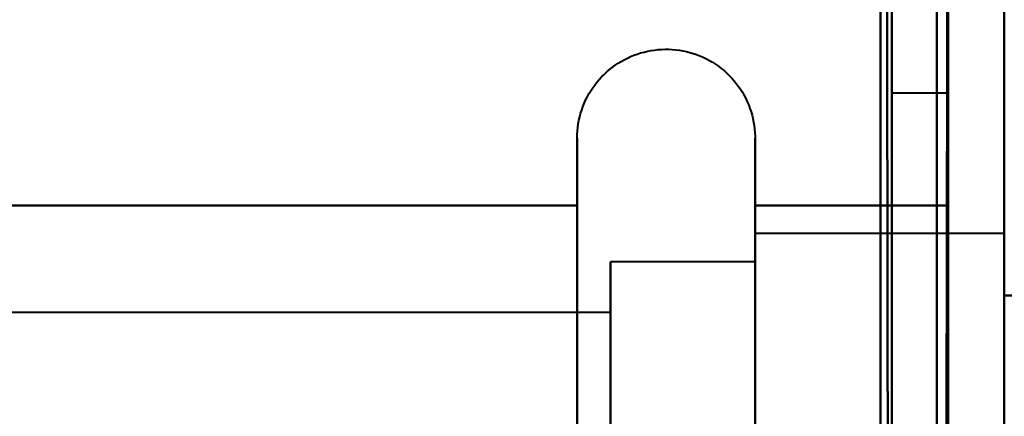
# Model space of a CAD drawing. Header units: millimetres. Extents: x -747 to 747, y -1110 to 610.
# Tile 65 of 93: x 576.25 to 585, y -345.04 to -341.51. Entities that reach past the tile are written whole.
import ezdxf

# ---------------------------------------------------------------- set-up
doc = ezdxf.new("R2010")
doc.units = ezdxf.units.MM
doc.layers.add('G-IMPT', color=8, linetype='Continuous', lineweight=40)

# ---------------------------------------------------------------- blocks, each defined once
blk = doc.blocks.new('NEXA 1000 CALQUES_dwg-755156-Niveau de réf_')
at = {"layer": 'G-IMPT'}
for p, q in [((584.5, -341.1652), (584, -341.1652)), ((584.5, -341.1652), (584, -341.1652)), ((584.5, -341.1652), (584, -341.1652)), ((584.5, -341.1652), (584, -341.1652)), ((584, -341.1652), (584, -350.1652)), ((584, -341.1652), (584, -350.1652)), ((584, -341.1652), (584, -350.1652)), ((584, -341.1652), (584, -350.1652)), ((584, -341.1652), (584, -350.1652)), ((584, -341.1652), (584, -350.1652)), ((584, -341.1652), (584, -350.1652)), ((584, -341.1652), (584, -350.1652)), ((584, -350.1652), (584, -341.1652)), ((584, -350.1652), (584, -341.1652)), ((584, -350.1652), (584, -341.1652)), ((584, -350.1652), (584, -341.1652)), ((584, -350.1652), (584, -341.1652)), ((584, -350.1652), (584, -341.1652)), ((584, -350.1652), (584, -341.1652)), ((584, -350.1652), (584, -341.1652)), ((584.5, -341.1652), (584.5, -345.6652)), ((584.5, -341.1652), (584.5, -345.6652)), ((584.5, -341.1652), (584.5, -345.6652)), ((584.5, -341.1652), (584.5, -345.6652)), ((584.5, -350.1652), (584.5, -341.1652)), ((584.5, -345.6652), (584.5, -341.1652)), ((584.5, -350.1652), (584.5, -341.1652)), ((584.5, -345.6652), (584.5, -341.1652)), ((584.5, -345.6652), (584.5, -341.1652)), ((584.5, -350.1652), (584.5, -341.1652)), ((584.5, -345.6652), (584.5, -341.1652)), ((584.5, -350.1652), (584.5, -341.1652)), ((581.2043, -343.6152), (581.2043, -341.5652)), ((581.2043, -343.6152), (581.2043, -341.5652)), ((581.2043, -343.6152), (581.2043, -341.5652)), ((581.2043, -343.6152), (581.2043, -341.5652)), ((582.7851, -341.5652), (582.7851, -343.6152)), ((582.7851, -341.5652), (582.7851, -343.6152)), ((582.7851, -341.5652), (582.7851, -343.6152)), ((582.7851, -341.5652), (582.7851, -343.6152)), ((581.2043, -349.7652), (581.2043, -342.1144)), ((581.2043, -349.7652), (581.2043, -342.1144)), ((581.2043, -349.7652), (581.2043, -342.1144)), ((581.2043, -349.7652), (581.2043, -342.1144)), ((582.7851, -342.1144), (582.7851, -349.7652)), ((582.7851, -342.1144), (582.7851, -349.7652)), ((582.7851, -342.1144), (582.7851, -349.7652)), ((582.7851, -342.1144), (582.7851, -349.7652)), ((585, -342.4152), (582.7851, -342.4152)), ((585, -342.4152), (582.7851, -342.4152)), ((585, -342.4152), (582.7851, -342.4152)), ((585, -342.4152), (582.7851, -342.4152)), ((582.7851, -342.4152), (582.7851, -344.0402)), ((582.7851, -347.2902), (582.7851, -342.4152)), ((582.7851, -342.4152), (582.7851, -344.0402)), ((582.7851, -347.2902), (582.7851, -342.4152)), ((582.7851, -342.4152), (582.7851, -344.0402)), ((582.7851, -347.2902), (582.7851, -342.4152)), ((582.7851, -342.4152), (582.7851, -344.0402)), ((582.7851, -347.2902), (582.7851, -342.4152)), ((585, -342.8506), (585, -342.4152)), ((585, -348.4797), (585, -342.4152)), ((585, -342.8506), (585, -342.4152)), ((585, -348.4797), (585, -342.4152)), ((585, -342.4152), (585, -348.9152)), ((585, -342.4152), (585, -348.9152)), ((585, -342.4152), (585, -348.9152)), ((585, -342.4152), (585, -348.9152)), ((582.7851, -342.6652), (581.5, -342.6652)), ((582.7851, -342.6652), (581.5, -342.6652)), ((582.7851, -342.6652), (581.5, -342.6652)), ((582.7851, -342.6652), (581.5, -342.6652)), ((581.5, -342.6652), (581.5, -347.1652)), ((581.5, -348.2632), (581.5, -342.6652)), ((581.5, -342.6652), (581.5, -347.1652)), ((581.5, -348.2632), (581.5, -342.6652)), ((581.5, -342.6652), (581.5, -347.1652)), ((581.5, -348.2632), (581.5, -342.6652)), ((581.5, -342.6652), (581.5, -347.1652)), ((581.5, -348.2632), (581.5, -342.6652)), ((582.7851, -342.6652), (582.7851, -347.1652)), ((582.7851, -347.1652), (582.7851, -342.6652)), ((582.7851, -342.6652), (582.7851, -347.1652)), ((582.7851, -347.1652), (582.7851, -342.6652)), ((582.7851, -342.6652), (582.7851, -347.1652)), ((582.7851, -347.1652), (582.7851, -342.6652)), ((582.7851, -342.6652), (582.7851, -347.1652)), ((582.7851, -347.1652), (582.7851, -342.6652)), ((582.7851, -342.8506), (582.7851, -348.9152)), ((582.7851, -342.8506), (582.7851, -348.9152)), ((582.7851, -342.8506), (582.7851, -348.9152)), ((582.7851, -342.8506), (582.7851, -348.9152)), ((585, -348.9152), (585, -342.8506)), ((585, -348.9152), (585, -342.8506)), ((585, -342.9152), (585, -348.4152)), ((585, -342.9152), (585, -348.4152)), ((585, -342.9152), (585, -348.4152)), ((585, -342.9152), (585, -348.4152)), ((585, -348.4152), (585, -342.9152)), ((585, -348.4152), (585, -342.9152)), ((585, -348.4152), (585, -342.9152)), ((585, -348.4152), (585, -342.9152)), ((581.5, -348.6652), (581.5, -343.0671)), ((581.5, -348.6652), (581.5, -343.0671)), ((581.5, -348.6652), (581.5, -343.0671)), ((581.5, -348.6652), (581.5, -343.0671)), ((581.5, -343.117), (569.6111, -343.117)), ((581.5, -343.117), (569.6111, -343.117)), ((581.5, -343.117), (569.6111, -343.117)), ((581.5, -343.117), (569.6111, -343.117)), ((581.5, -343.117), (581.5, -347.872)), ((581.5, -347.872), (581.5, -343.117)), ((581.5, -343.117), (581.5, -347.872)), ((581.5, -347.872), (581.5, -343.117)), ((581.5, -343.117), (581.5, -347.872)), ((581.5, -347.872), (581.5, -343.117)), ((581.5, -343.117), (581.5, -347.872)), ((581.5, -347.872), (581.5, -343.117)), ((581.5, -343.4583), (581.5, -348.2134)), ((581.5, -348.2134), (581.5, -343.4583)), ((581.5, -343.4583), (581.5, -348.2134)), ((581.5, -348.2134), (581.5, -343.4583)), ((581.5, -343.4583), (581.5, -348.2134)), ((581.5, -348.2134), (581.5, -343.4583)), ((581.5, -343.4583), (581.5, -348.2134)), ((581.5, -348.2134), (581.5, -343.4583)), ((581.2043, -349.2159), (581.2043, -343.6152)), ((581.2043, -349.2159), (581.2043, -343.6152)), ((581.2043, -349.2159), (581.2043, -343.6152)), ((581.2043, -349.2159), (581.2043, -343.6152)), ((582.7851, -343.6152), (582.7851, -349.2159)), ((582.7851, -343.6152), (582.7851, -349.2159)), ((582.7851, -343.6152), (582.7851, -349.2159)), ((582.7851, -343.6152), (582.7851, -349.2159)), ((582.7851, -344.0402), (582.7851, -348.4797))]:
    blk.add_line(p, q, dxfattribs=at)
at = {"layer": 'G-IMPT', "flags": 128}
for points in [[(583.9, -334.55), (583.9, -342.7875), (583.9, -351.025), (583.9, -359.2625), (583.9, -367.5)], [(583.9, -367.5), (583.9, -359.2625), (583.9, -351.025), (583.9, -342.7875), (583.9, -334.55)], [(583.95, -334.55), (583.9625, -342.7875), (583.975, -351.025), (583.9875, -359.2625), (584, -367.5)], [(584, -367.5), (583.9875, -359.2625), (583.975, -351.025), (583.9625, -342.7875), (583.95, -334.55)], [(584, -334.6), (584, -342.825), (584, -351.05), (584, -359.275), (584, -367.5)], [(584, -367.5), (584, -359.275), (584, -351.05), (584, -342.825), (584, -334.6)], [(583.9, -367.5), (583.9, -359.275), (583.9, -351.05), (583.9, -342.825), (583.9, -334.6)], [(583.9, -334.6), (583.9, -342.825), (583.9, -351.05), (583.9, -359.275), (583.9, -367.5)], [(583.9, -336), (583.9, -343.875), (583.9, -351.75), (583.9, -359.625), (583.9, -367.5)], [(583.9, -367.5), (583.9, -359.625), (583.9, -351.75), (583.9, -343.875), (583.9, -336)], [(583.9, -336), (583.9, -343.875), (583.9, -351.75), (583.9, -359.625), (583.9, -367.5)], [(584.4, -368.4), (584.4, -360.3), (584.4, -352.2), (584.4, -344.1), (584.4, -336)], [(584.4, -368.45), (584.4, -360.3375), (584.4, -352.225), (584.4, -344.1125), (584.4, -336)], [(584.4, -336), (584.4, -344.1), (584.4, -352.2), (584.4, -360.3), (584.4, -368.4)], [(584.4, -336), (584.4, -344.1), (584.4, -352.2), (584.4, -360.3), (584.4, -368.4)], [(584.4, -368.4), (584.4, -360.3), (584.4, -352.2), (584.4, -344.1), (584.4, -336)], [(584.4, -336), (584.4, -344.1125), (584.4, -352.225), (584.4, -360.3375), (584.4, -368.45)], [(584.4, -368.4), (584.4, -360.3), (584.4, -352.2), (584.4, -344.1), (584.4, -336)], [(584.4, -336), (584.4, -344.1), (584.4, -352.2), (584.4, -360.3), (584.4, -368.4)], [(584.5, -336), (584.4875, -344.1125), (584.475, -352.225), (584.4625, -360.3375), (584.45, -368.45)], [(584.45, -368.45), (584.4625, -360.3375), (584.475, -352.225), (584.4875, -344.1125), (584.5, -336)], [(584.5, -367.5), (584.5, -359.625), (584.5, -351.75), (584.5, -343.875), (584.5, -336)], [(584.5, -336), (584.5, -344.1), (584.5, -352.2), (584.5, -360.3), (584.5, -368.4)], [(584.5, -368.4), (584.5, -360.3), (584.5, -352.2), (584.5, -344.1), (584.5, -336)], [(584.5, -336), (584.5, -343.875), (584.5, -351.75), (584.5, -359.625), (584.5, -367.5)], [(585, -336), (585, -344.1), (585, -352.2), (585, -360.3), (585, -368.4)], [(585, -358.105), (585, -352.5787), (585, -347.0525), (585, -341.5262), (585, -336)], [(583.9, -367.5), (583.9, -359.625), (583.9, -351.75), (583.9, -343.875), (583.9, -336)], [(584.5, -367.5), (584.5, -359.625), (584.5, -351.75), (584.5, -343.875), (584.5, -336)], [(584.5, -336), (584.5, -343.875), (584.5, -351.75), (584.5, -359.625), (584.5, -367.5)], [(581.2043, -341.5652), (581.2049, -341.5335), (581.2068, -341.502), (581.21, -341.4705), (581.2144, -341.4392), (581.22, -341.4081), (581.2269, -341.3773), (581.2351, -341.3467), (581.2444, -341.3165), (581.255, -341.2867), (581.2667, -341.2573), (581.2796, -341.2285), (581.2936, -341.2001), (581.3088, -341.1724), (581.325, -341.1453), (581.3423, -341.1188), (581.3607, -341.0931), (581.3801, -341.0681), (581.4005, -341.044), (581.4218, -341.0206), (581.444, -340.9981), (581.4671, -340.9766), (581.4911, -340.9559), (581.5159, -340.9363), (581.5414, -340.9176), (581.5676, -340.9), (581.5946, -340.8835), (581.6222, -340.868), (581.6503, -340.8537), (581.6791, -340.8405), (581.7083, -340.8284), (581.738, -340.8176), (581.7681, -340.8079), (581.7985, -340.7995), (581.8293, -340.7922), (581.8604, -340.7862), (581.8916, -340.7815), (581.923, -340.778), (581.9546, -340.7757), (581.9862, -340.7748), (582.0178, -340.7751), (582.0494, -340.7766), (582.0809, -340.7794), (582.1122, -340.7835), (582.1434, -340.7888), (582.1743, -340.7954), (582.2049, -340.8032), (582.2352, -340.8122), (582.2652, -340.8224), (582.2946, -340.8338), (582.3236, -340.8464), (582.3521, -340.8601), (582.38, -340.875), (582.4073, -340.891), (582.4339, -340.908), (582.4599, -340.9261), (582.4851, -340.9452), (582.5095, -340.9653), (582.533, -340.9864), (582.5557, -341.0084), (582.5776, -341.0312), (582.5984, -341.055), (582.6184, -341.0795), (582.6373, -341.1049), (582.6552, -341.1309), (582.672, -341.1577), (582.6878, -341.1851), (582.7024, -341.2131), (582.7159, -341.2417), (582.7283, -341.2708), (582.7395, -341.3004), (582.7495, -341.3304), (582.7582, -341.3607), (582.7658, -341.3914), (582.7721, -341.4224), (582.7772, -341.4536), (582.7811, -341.485), (582.7836, -341.5165), (582.7849, -341.5481), (582.7851, -341.5652)], [(581.2043, -341.5652), (581.2049, -341.5335), (581.2068, -341.502), (581.21, -341.4705), (581.2144, -341.4392), (581.22, -341.4081), (581.2269, -341.3773), (581.2351, -341.3467), (581.2444, -341.3165), (581.255, -341.2867), (581.2667, -341.2573), (581.2796, -341.2285), (581.2936, -341.2001), (581.3088, -341.1724), (581.325, -341.1453), (581.3423, -341.1188), (581.3607, -341.0931), (581.3801, -341.0681), (581.4005, -341.044), (581.4218, -341.0206), (581.444, -340.9981), (581.4671, -340.9766), (581.4911, -340.9559), (581.5159, -340.9363), (581.5414, -340.9176), (581.5676, -340.9), (581.5946, -340.8835), (581.6222, -340.868), (581.6503, -340.8537), (581.6791, -340.8405), (581.7083, -340.8284), (581.738, -340.8176), (581.7681, -340.8079), (581.7985, -340.7995), (581.8293, -340.7922), (581.8604, -340.7862), (581.8916, -340.7815), (581.923, -340.778), (581.9546, -340.7757), (581.9862, -340.7748), (582.0178, -340.7751), (582.0494, -340.7766), (582.0809, -340.7794), (582.1122, -340.7835), (582.1434, -340.7888), (582.1743, -340.7954), (582.2049, -340.8032), (582.2352, -340.8122), (582.2652, -340.8224), (582.2946, -340.8338), (582.3236, -340.8464), (582.3521, -340.8601), (582.38, -340.875), (582.4073, -340.891), (582.4339, -340.908), (582.4599, -340.9261), (582.4851, -340.9452), (582.5095, -340.9653), (582.533, -340.9864), (582.5557, -341.0084), (582.5776, -341.0312), (582.5984, -341.055), (582.6184, -341.0795), (582.6373, -341.1049), (582.6552, -341.1309), (582.672, -341.1577), (582.6878, -341.1851), (582.7024, -341.2131), (582.7159, -341.2417), (582.7283, -341.2708), (582.7395, -341.3004), (582.7495, -341.3304), (582.7582, -341.3607), (582.7658, -341.3914), (582.7721, -341.4224), (582.7772, -341.4536), (582.7811, -341.485), (582.7836, -341.5165), (582.7849, -341.5481), (582.7851, -341.5652)], [(581.2043, -341.5652), (581.2049, -341.5335), (581.2068, -341.502), (581.21, -341.4705), (581.2144, -341.4392), (581.22, -341.4081), (581.2269, -341.3773), (581.2351, -341.3467), (581.2444, -341.3165), (581.255, -341.2867), (581.2667, -341.2573), (581.2796, -341.2285), (581.2936, -341.2001), (581.3088, -341.1724), (581.325, -341.1453), (581.3423, -341.1188), (581.3607, -341.0931), (581.3801, -341.0681), (581.4005, -341.044), (581.4218, -341.0206), (581.444, -340.9981), (581.4671, -340.9766), (581.4911, -340.9559), (581.5159, -340.9363), (581.5414, -340.9176), (581.5676, -340.9), (581.5946, -340.8835), (581.6222, -340.868), (581.6503, -340.8537), (581.6791, -340.8405), (581.7083, -340.8284), (581.738, -340.8176), (581.7681, -340.8079), (581.7985, -340.7995), (581.8293, -340.7922), (581.8604, -340.7862), (581.8916, -340.7815), (581.923, -340.778), (581.9546, -340.7757), (581.9862, -340.7748), (582.0178, -340.7751), (582.0494, -340.7766), (582.0809, -340.7794), (582.1122, -340.7835), (582.1434, -340.7888), (582.1743, -340.7954), (582.2049, -340.8032), (582.2352, -340.8122), (582.2652, -340.8224), (582.2946, -340.8338), (582.3236, -340.8464), (582.3521, -340.8601), (582.38, -340.875), (582.4073, -340.891), (582.4339, -340.908), (582.4599, -340.9261), (582.4851, -340.9452), (582.5095, -340.9653), (582.533, -340.9864), (582.5557, -341.0084), (582.5776, -341.0312), (582.5984, -341.055), (582.6184, -341.0795), (582.6373, -341.1049), (582.6552, -341.1309), (582.672, -341.1577), (582.6878, -341.1851), (582.7024, -341.2131), (582.7159, -341.2417), (582.7283, -341.2708), (582.7395, -341.3004), (582.7495, -341.3304), (582.7582, -341.3607), (582.7658, -341.3914), (582.7721, -341.4224), (582.7772, -341.4536), (582.7811, -341.485), (582.7836, -341.5165), (582.7849, -341.5481), (582.7851, -341.5652)], [(581.2043, -341.5652), (581.2049, -341.5335), (581.2068, -341.502), (581.21, -341.4705), (581.2144, -341.4392), (581.22, -341.4081), (581.2269, -341.3773), (581.2351, -341.3467), (581.2444, -341.3165), (581.255, -341.2867), (581.2667, -341.2573), (581.2796, -341.2285), (581.2936, -341.2001), (581.3088, -341.1724), (581.325, -341.1453), (581.3423, -341.1188), (581.3607, -341.0931), (581.3801, -341.0681), (581.4005, -341.044), (581.4218, -341.0206), (581.444, -340.9981), (581.4671, -340.9766), (581.4911, -340.9559), (581.5159, -340.9363), (581.5414, -340.9176), (581.5676, -340.9), (581.5946, -340.8835), (581.6222, -340.868), (581.6503, -340.8537), (581.6791, -340.8405), (581.7083, -340.8284), (581.738, -340.8176), (581.7681, -340.8079), (581.7985, -340.7995), (581.8293, -340.7922), (581.8604, -340.7862), (581.8916, -340.7815), (581.923, -340.778), (581.9546, -340.7757), (581.9862, -340.7748), (582.0178, -340.7751), (582.0494, -340.7766), (582.0809, -340.7794), (582.1122, -340.7835), (582.1434, -340.7888), (582.1743, -340.7954), (582.2049, -340.8032), (582.2352, -340.8122), (582.2652, -340.8224), (582.2946, -340.8338), (582.3236, -340.8464), (582.3521, -340.8601), (582.38, -340.875), (582.4073, -340.891), (582.4339, -340.908), (582.4599, -340.9261), (582.4851, -340.9452), (582.5095, -340.9653), (582.533, -340.9864), (582.5557, -341.0084), (582.5776, -341.0312), (582.5984, -341.055), (582.6184, -341.0795), (582.6373, -341.1049), (582.6552, -341.1309), (582.672, -341.1577), (582.6878, -341.1851), (582.7024, -341.2131), (582.7159, -341.2417), (582.7283, -341.2708), (582.7395, -341.3004), (582.7495, -341.3304), (582.7582, -341.3607), (582.7658, -341.3914), (582.7721, -341.4224), (582.7772, -341.4536), (582.7811, -341.485), (582.7836, -341.5165), (582.7849, -341.5481), (582.7851, -341.5652)], [(581.2043, -341.5652), (581.2043, -341.5684), (581.2043, -341.5783), (581.2043, -341.5946), (581.2043, -341.6175), (581.2043, -341.6469), (581.2043, -341.6827), (581.2043, -341.7248), (581.2043, -341.7733), (581.2043, -341.828), (581.2043, -341.8888), (581.2043, -341.9557), (581.2043, -342.0285), (581.2043, -342.1071), (581.2043, -342.1914), (581.2043, -342.2813), (581.2043, -342.3766), (581.2043, -342.4771), (581.2043, -342.5827), (581.2043, -342.6933), (581.2043, -342.8087), (581.2043, -342.9286), (581.2043, -343.0528), (581.2043, -343.1813), (581.2043, -343.3137), (581.2043, -343.4499), (581.2043, -343.5896), (581.2043, -343.7327), (581.2043, -343.8789), (581.2043, -344.0279), (581.2043, -344.1795)], [(581.2043, -342.1144), (581.2043, -342.0353), (581.2043, -341.962), (581.2043, -341.8946), (581.2043, -341.8332), (581.2043, -341.778), (581.2043, -341.7289), (581.2043, -341.6862), (581.2043, -341.6498), (581.2043, -341.6199), (581.2043, -341.5964), (581.2043, -341.5795), (581.2043, -341.569), (581.2043, -341.5652)], [(581.2043, -341.5652), (581.2043, -341.5684), (581.2043, -341.5783), (581.2043, -341.5946), (581.2043, -341.6175), (581.2043, -341.6469), (581.2043, -341.6827), (581.2043, -341.7248), (581.2043, -341.7733), (581.2043, -341.828), (581.2043, -341.8888), (581.2043, -341.9557), (581.2043, -342.0285), (581.2043, -342.1071), (581.2043, -342.1914), (581.2043, -342.2813), (581.2043, -342.3766), (581.2043, -342.4771), (581.2043, -342.5827), (581.2043, -342.6933), (581.2043, -342.8087), (581.2043, -342.9286), (581.2043, -343.0528), (581.2043, -343.1813), (581.2043, -343.3137), (581.2043, -343.4499), (581.2043, -343.5896), (581.2043, -343.7327), (581.2043, -343.8789), (581.2043, -344.0279), (581.2043, -344.1795)], [(581.2043, -342.1144), (581.2043, -342.0353), (581.2043, -341.962), (581.2043, -341.8946), (581.2043, -341.8332), (581.2043, -341.778), (581.2043, -341.7289), (581.2043, -341.6862), (581.2043, -341.6498), (581.2043, -341.6199), (581.2043, -341.5964), (581.2043, -341.5795), (581.2043, -341.569), (581.2043, -341.5652)], [(581.2043, -341.5652), (581.2043, -341.5684), (581.2043, -341.5783), (581.2043, -341.5946), (581.2043, -341.6175), (581.2043, -341.6469), (581.2043, -341.6827), (581.2043, -341.7248), (581.2043, -341.7733), (581.2043, -341.828), (581.2043, -341.8888), (581.2043, -341.9557), (581.2043, -342.0285), (581.2043, -342.1071), (581.2043, -342.1914), (581.2043, -342.2813), (581.2043, -342.3766), (581.2043, -342.4771), (581.2043, -342.5827), (581.2043, -342.6933), (581.2043, -342.8087), (581.2043, -342.9286), (581.2043, -343.0528), (581.2043, -343.1813), (581.2043, -343.3137), (581.2043, -343.4499), (581.2043, -343.5896), (581.2043, -343.7327), (581.2043, -343.8789), (581.2043, -344.0279), (581.2043, -344.1795)], [(581.2043, -342.1144), (581.2043, -342.0353), (581.2043, -341.962), (581.2043, -341.8946), (581.2043, -341.8332), (581.2043, -341.778), (581.2043, -341.7289), (581.2043, -341.6862), (581.2043, -341.6498), (581.2043, -341.6199), (581.2043, -341.5964), (581.2043, -341.5795), (581.2043, -341.569), (581.2043, -341.5652)], [(581.2043, -341.5652), (581.2043, -341.5684), (581.2043, -341.5783), (581.2043, -341.5946), (581.2043, -341.6175), (581.2043, -341.6469), (581.2043, -341.6827), (581.2043, -341.7248), (581.2043, -341.7733), (581.2043, -341.828), (581.2043, -341.8888), (581.2043, -341.9557), (581.2043, -342.0285), (581.2043, -342.1071), (581.2043, -342.1914), (581.2043, -342.2813), (581.2043, -342.3766), (581.2043, -342.4771), (581.2043, -342.5827), (581.2043, -342.6933), (581.2043, -342.8087), (581.2043, -342.9286), (581.2043, -343.0528), (581.2043, -343.1813), (581.2043, -343.3137), (581.2043, -343.4499), (581.2043, -343.5896), (581.2043, -343.7327), (581.2043, -343.8789), (581.2043, -344.0279), (581.2043, -344.1795)], [(581.2043, -342.1144), (581.2043, -342.0353), (581.2043, -341.962), (581.2043, -341.8946), (581.2043, -341.8332), (581.2043, -341.778), (581.2043, -341.7289), (581.2043, -341.6862), (581.2043, -341.6498), (581.2043, -341.6199), (581.2043, -341.5964), (581.2043, -341.5795), (581.2043, -341.569), (581.2043, -341.5652)], [(582.7851, -341.5652), (582.7851, -341.5684), (582.7851, -341.5783), (582.7851, -341.5946), (582.7851, -341.6175), (582.7851, -341.6469), (582.7851, -341.6827), (582.7851, -341.7248), (582.7851, -341.7733), (582.7851, -341.828), (582.7851, -341.8888), (582.7851, -341.9557), (582.7851, -342.0285), (582.7851, -342.1071), (582.7851, -342.1144)], [(582.7851, -344.0958), (582.7851, -343.9455), (582.7851, -343.7981), (582.7851, -343.6536), (582.7851, -343.5123), (582.7851, -343.3745), (582.7851, -343.2404), (582.7851, -343.1101), (582.7851, -342.9839), (582.7851, -342.862), (582.7851, -342.7446), (582.7851, -342.6319), (582.7851, -342.524), (582.7851, -342.4211), (582.7851, -342.3235), (582.7851, -342.2312), (582.7851, -342.1443), (582.7851, -342.0631), (582.7851, -341.9877), (582.7851, -341.9181), (582.7851, -341.8546), (582.7851, -341.7971), (582.7851, -341.7458), (582.7851, -341.7008), (582.7851, -341.6622), (582.7851, -341.6299), (582.7851, -341.6041), (582.7851, -341.5848), (582.7851, -341.572), (582.7851, -341.5658), (582.7851, -341.5652)], [(582.7851, -341.5652), (582.7851, -341.5684), (582.7851, -341.5783), (582.7851, -341.5946), (582.7851, -341.6175), (582.7851, -341.6469), (582.7851, -341.6827), (582.7851, -341.7248), (582.7851, -341.7733), (582.7851, -341.828), (582.7851, -341.8888), (582.7851, -341.9557), (582.7851, -342.0285), (582.7851, -342.1071), (582.7851, -342.1144)], [(582.7851, -344.0958), (582.7851, -343.9455), (582.7851, -343.7981), (582.7851, -343.6536), (582.7851, -343.5123), (582.7851, -343.3745), (582.7851, -343.2404), (582.7851, -343.1101), (582.7851, -342.9839), (582.7851, -342.862), (582.7851, -342.7446), (582.7851, -342.6319), (582.7851, -342.524), (582.7851, -342.4211), (582.7851, -342.3235), (582.7851, -342.2312), (582.7851, -342.1443), (582.7851, -342.0631), (582.7851, -341.9877), (582.7851, -341.9181), (582.7851, -341.8546), (582.7851, -341.7971), (582.7851, -341.7458), (582.7851, -341.7008), (582.7851, -341.6622), (582.7851, -341.6299), (582.7851, -341.6041), (582.7851, -341.5848), (582.7851, -341.572), (582.7851, -341.5658), (582.7851, -341.5652)], [(582.7851, -341.5652), (582.7851, -341.5684), (582.7851, -341.5783), (582.7851, -341.5946), (582.7851, -341.6175), (582.7851, -341.6469), (582.7851, -341.6827), (582.7851, -341.7248), (582.7851, -341.7733), (582.7851, -341.828), (582.7851, -341.8888), (582.7851, -341.9557), (582.7851, -342.0285), (582.7851, -342.1071), (582.7851, -342.1144)], [(582.7851, -344.0958), (582.7851, -343.9455), (582.7851, -343.7981), (582.7851, -343.6536), (582.7851, -343.5123), (582.7851, -343.3745), (582.7851, -343.2404), (582.7851, -343.1101), (582.7851, -342.9839), (582.7851, -342.862), (582.7851, -342.7446), (582.7851, -342.6319), (582.7851, -342.524), (582.7851, -342.4211), (582.7851, -342.3235), (582.7851, -342.2312), (582.7851, -342.1443), (582.7851, -342.0631), (582.7851, -341.9877), (582.7851, -341.9181), (582.7851, -341.8546), (582.7851, -341.7971), (582.7851, -341.7458), (582.7851, -341.7008), (582.7851, -341.6622), (582.7851, -341.6299), (582.7851, -341.6041), (582.7851, -341.5848), (582.7851, -341.572), (582.7851, -341.5658), (582.7851, -341.5652)], [(582.7851, -341.5652), (582.7851, -341.5684), (582.7851, -341.5783), (582.7851, -341.5946), (582.7851, -341.6175), (582.7851, -341.6469), (582.7851, -341.6827), (582.7851, -341.7248), (582.7851, -341.7733), (582.7851, -341.828), (582.7851, -341.8888), (582.7851, -341.9557), (582.7851, -342.0285), (582.7851, -342.1071), (582.7851, -342.1144)], [(582.7851, -344.0958), (582.7851, -343.9455), (582.7851, -343.7981), (582.7851, -343.6536), (582.7851, -343.5123), (582.7851, -343.3745), (582.7851, -343.2404), (582.7851, -343.1101), (582.7851, -342.9839), (582.7851, -342.862), (582.7851, -342.7446), (582.7851, -342.6319), (582.7851, -342.524), (582.7851, -342.4211), (582.7851, -342.3235), (582.7851, -342.2312), (582.7851, -342.1443), (582.7851, -342.0631), (582.7851, -341.9877), (582.7851, -341.9181), (582.7851, -341.8546), (582.7851, -341.7971), (582.7851, -341.7458), (582.7851, -341.7008), (582.7851, -341.6622), (582.7851, -341.6299), (582.7851, -341.6041), (582.7851, -341.5848), (582.7851, -341.572), (582.7851, -341.5658), (582.7851, -341.5652)], [(581.2043, -344.1094), (581.2043, -343.9589), (581.2043, -343.8112), (581.2043, -343.6665), (581.2043, -343.5249), (581.2043, -343.3868), (581.2043, -343.2523), (581.2043, -343.1217), (581.2043, -342.9951), (581.2043, -342.8728), (581.2043, -342.755), (581.2043, -342.6418), (581.2043, -342.5335), (581.2043, -342.4302), (581.2043, -342.332), (581.2043, -342.2392), (581.2043, -342.1519), (581.2043, -342.1144)], [(581.2043, -344.1094), (581.2043, -343.9589), (581.2043, -343.8112), (581.2043, -343.6665), (581.2043, -343.5249), (581.2043, -343.3868), (581.2043, -343.2523), (581.2043, -343.1217), (581.2043, -342.9951), (581.2043, -342.8728), (581.2043, -342.755), (581.2043, -342.6418), (581.2043, -342.5335), (581.2043, -342.4302), (581.2043, -342.332), (581.2043, -342.2392), (581.2043, -342.1519), (581.2043, -342.1144)], [(581.2043, -344.1094), (581.2043, -343.9589), (581.2043, -343.8112), (581.2043, -343.6665), (581.2043, -343.5249), (581.2043, -343.3868), (581.2043, -343.2523), (581.2043, -343.1217), (581.2043, -342.9951), (581.2043, -342.8728), (581.2043, -342.755), (581.2043, -342.6418), (581.2043, -342.5335), (581.2043, -342.4302), (581.2043, -342.332), (581.2043, -342.2392), (581.2043, -342.1519), (581.2043, -342.1144)], [(581.2043, -344.1094), (581.2043, -343.9589), (581.2043, -343.8112), (581.2043, -343.6665), (581.2043, -343.5249), (581.2043, -343.3868), (581.2043, -343.2523), (581.2043, -343.1217), (581.2043, -342.9951), (581.2043, -342.8728), (581.2043, -342.755), (581.2043, -342.6418), (581.2043, -342.5335), (581.2043, -342.4302), (581.2043, -342.332), (581.2043, -342.2392), (581.2043, -342.1519), (581.2043, -342.1144)], [(582.7851, -342.1144), (582.7851, -342.1993), (582.7851, -342.2896), (582.7851, -342.3854), (582.7851, -342.4864), (582.7851, -342.5925), (582.7851, -342.7035), (582.7851, -342.8193), (582.7851, -342.9396), (582.7851, -343.0642), (582.7851, -343.193), (582.7851, -343.3258), (582.7851, -343.4623), (582.7851, -343.6024), (582.7851, -343.7457), (582.7851, -343.8921), (582.7851, -344.0414)], [(582.7851, -342.1144), (582.7851, -342.1993), (582.7851, -342.2896), (582.7851, -342.3854), (582.7851, -342.4864), (582.7851, -342.5925), (582.7851, -342.7035), (582.7851, -342.8193), (582.7851, -342.9396), (582.7851, -343.0642), (582.7851, -343.193), (582.7851, -343.3258), (582.7851, -343.4623), (582.7851, -343.6024), (582.7851, -343.7457), (582.7851, -343.8921), (582.7851, -344.0414)], [(582.7851, -342.1144), (582.7851, -342.1993), (582.7851, -342.2896), (582.7851, -342.3854), (582.7851, -342.4864), (582.7851, -342.5925), (582.7851, -342.7035), (582.7851, -342.8193), (582.7851, -342.9396), (582.7851, -343.0642), (582.7851, -343.193), (582.7851, -343.3258), (582.7851, -343.4623), (582.7851, -343.6024), (582.7851, -343.7457), (582.7851, -343.8921), (582.7851, -344.0414)], [(582.7851, -342.1144), (582.7851, -342.1993), (582.7851, -342.2896), (582.7851, -342.3854), (582.7851, -342.4864), (582.7851, -342.5925), (582.7851, -342.7035), (582.7851, -342.8193), (582.7851, -342.9396), (582.7851, -343.0642), (582.7851, -343.193), (582.7851, -343.3258), (582.7851, -343.4623), (582.7851, -343.6024), (582.7851, -343.7457), (582.7851, -343.8921), (582.7851, -344.0414)], [(581.2043, -342.1652), (578.7043, -342.1652), (576.2043, -342.1652), (573.7043, -342.1652), (571.2043, -342.1652)], [(571.2043, -342.1652), (573.7043, -342.1652), (576.2043, -342.1652), (578.7043, -342.1652), (581.2043, -342.1652)], [(581.2043, -342.1652), (578.7043, -342.1652), (576.2043, -342.1652), (573.7043, -342.1652), (571.2043, -342.1652)], [(571.2043, -342.1652), (573.7043, -342.1652), (576.2043, -342.1652), (578.7043, -342.1652), (581.2043, -342.1652)], [(581.2043, -342.1652), (578.7043, -342.1652), (576.2043, -342.1652), (573.7043, -342.1652), (571.2043, -342.1652)], [(571.2043, -342.1652), (573.7043, -342.1652), (576.2043, -342.1652), (578.7043, -342.1652), (581.2043, -342.1652)], [(581.2043, -342.1652), (578.7043, -342.1652), (576.2043, -342.1652), (573.7043, -342.1652), (571.2043, -342.1652)], [(571.2043, -342.1652), (573.7043, -342.1652), (576.2043, -342.1652), (578.7043, -342.1652), (581.2043, -342.1652)], [(581.2043, -342.1652), (578.7043, -342.1652), (576.2043, -342.1652), (573.7043, -342.1652), (571.2043, -342.1652)], [(571.2043, -342.1652), (573.7043, -342.1652), (576.2043, -342.1652), (578.7043, -342.1652), (581.2043, -342.1652)], [(581.2043, -342.1652), (578.7043, -342.1652), (576.2043, -342.1652), (573.7043, -342.1652), (571.2043, -342.1652)], [(571.2043, -342.1652), (573.7043, -342.1652), (576.2043, -342.1652), (578.7043, -342.1652), (581.2043, -342.1652)], [(581.2043, -342.1652), (578.7043, -342.1652), (576.2043, -342.1652), (573.7043, -342.1652), (571.2043, -342.1652)], [(571.2043, -342.1652), (573.7043, -342.1652), (576.2043, -342.1652), (578.7043, -342.1652), (581.2043, -342.1652)], [(581.2043, -342.1652), (578.7043, -342.1652), (576.2043, -342.1652), (573.7043, -342.1652), (571.2043, -342.1652)], [(571.2043, -342.1652), (573.7043, -342.1652), (576.2043, -342.1652), (578.7043, -342.1652), (581.2043, -342.1652)], [(581.2043, -345.6652), (581.2043, -344.7902), (581.2043, -343.9152), (581.2043, -343.0402), (581.2043, -342.1652)], [(581.2043, -342.1652), (581.2043, -343.0402), (581.2043, -343.9152), (581.2043, -344.7902), (581.2043, -345.6652)], [(581.2043, -345.6652), (581.2043, -344.7902), (581.2043, -343.9152), (581.2043, -343.0402), (581.2043, -342.1652)], [(581.2043, -342.1652), (581.2043, -343.0402), (581.2043, -343.9152), (581.2043, -344.7902), (581.2043, -345.6652)], [(581.2043, -345.6652), (581.2043, -344.7902), (581.2043, -343.9152), (581.2043, -343.0402), (581.2043, -342.1652)], [(581.2043, -342.1652), (581.2043, -343.0402), (581.2043, -343.9152), (581.2043, -344.7902), (581.2043, -345.6652)], [(581.2043, -345.6652), (581.2043, -344.7902), (581.2043, -343.9152), (581.2043, -343.0402), (581.2043, -342.1652)], [(581.2043, -342.1652), (581.2043, -343.0402), (581.2043, -343.9152), (581.2043, -344.7902), (581.2043, -345.6652)], [(584.5, -342.1652), (584.0713, -342.1652), (583.6426, -342.1652), (583.2139, -342.1652), (582.7851, -342.1652)], [(582.7851, -342.1652), (583.2139, -342.1652), (583.6426, -342.1652), (584.0713, -342.1652), (584.5, -342.1652)], [(582.7851, -345.6652), (582.7851, -344.7902), (582.7851, -343.9152), (582.7851, -343.0402), (582.7851, -342.1652)], [(582.7851, -342.1652), (583.2139, -342.1652), (583.6426, -342.1652), (584.0713, -342.1652), (584.5, -342.1652)], [(584.5, -342.1652), (584.0713, -342.1652), (583.6426, -342.1652), (583.2139, -342.1652), (582.7851, -342.1652)], [(582.7851, -342.1652), (582.7851, -343.0402), (582.7851, -343.9152), (582.7851, -344.7902), (582.7851, -345.6652)], [(584.5, -342.1652), (584.0713, -342.1652), (583.6426, -342.1652), (583.2139, -342.1652), (582.7851, -342.1652)], [(582.7851, -342.1652), (583.2139, -342.1652), (583.6426, -342.1652), (584.0713, -342.1652), (584.5, -342.1652)], [(582.7851, -345.6652), (582.7851, -344.7902), (582.7851, -343.9152), (582.7851, -343.0402), (582.7851, -342.1652)], [(582.7851, -342.1652), (583.2139, -342.1652), (583.6426, -342.1652), (584.0713, -342.1652), (584.5, -342.1652)], [(584.5, -342.1652), (584.0713, -342.1652), (583.6426, -342.1652), (583.2139, -342.1652), (582.7851, -342.1652)], [(582.7851, -342.1652), (582.7851, -343.0402), (582.7851, -343.9152), (582.7851, -344.7902), (582.7851, -345.6652)], [(582.7851, -345.6652), (582.7851, -344.7902), (582.7851, -343.9152), (582.7851, -343.0402), (582.7851, -342.1652)], [(582.7851, -342.1652), (583.2139, -342.1652), (583.6426, -342.1652), (584.0713, -342.1652), (584.5, -342.1652)], [(584.5, -342.1652), (584.0713, -342.1652), (583.6426, -342.1652), (583.2139, -342.1652), (582.7851, -342.1652)], [(582.7851, -342.1652), (582.7851, -343.0402), (582.7851, -343.9152), (582.7851, -344.7902), (582.7851, -345.6652)], [(584.5, -342.1652), (584.0713, -342.1652), (583.6426, -342.1652), (583.2139, -342.1652), (582.7851, -342.1652)], [(582.7851, -342.1652), (583.2139, -342.1652), (583.6426, -342.1652), (584.0713, -342.1652), (584.5, -342.1652)], [(582.7851, -345.6652), (582.7851, -344.7902), (582.7851, -343.9152), (582.7851, -343.0402), (582.7851, -342.1652)], [(582.7851, -342.1652), (583.2139, -342.1652), (583.6426, -342.1652), (584.0713, -342.1652), (584.5, -342.1652)], [(584.5, -342.1652), (584.0713, -342.1652), (583.6426, -342.1652), (583.2139, -342.1652), (582.7851, -342.1652)], [(582.7851, -342.1652), (582.7851, -343.0402), (582.7851, -343.9152), (582.7851, -344.7902), (582.7851, -345.6652)], [(584.5, -342.1652), (584.0713, -342.1652), (583.6426, -342.1652), (583.2139, -342.1652), (582.7851, -342.1652)], [(582.7851, -342.1652), (583.2139, -342.1652), (583.6426, -342.1652), (584.0713, -342.1652), (584.5, -342.1652)], [(584.5, -342.1652), (584.5, -343.0402), (584.5, -343.9152), (584.5, -344.7902), (584.5, -345.6652)], [(584.5, -345.6652), (584.5, -344.7902), (584.5, -343.9152), (584.5, -343.0402), (584.5, -342.1652)], [(584.5, -342.1652), (584.5, -343.0402), (584.5, -343.9152), (584.5, -344.7902), (584.5, -345.6652)], [(584.5, -345.6652), (584.5, -344.7902), (584.5, -343.9152), (584.5, -343.0402), (584.5, -342.1652)], [(584.5, -342.1652), (584.5, -343.0402), (584.5, -343.9152), (584.5, -344.7902), (584.5, -345.6652)], [(584.5, -345.6652), (584.5, -344.7902), (584.5, -343.9152), (584.5, -343.0402), (584.5, -342.1652)], [(584.5, -342.1652), (584.5, -343.0402), (584.5, -343.9152), (584.5, -344.7902), (584.5, -345.6652)], [(584.5, -345.6652), (584.5, -344.7902), (584.5, -343.9152), (584.5, -343.0402), (584.5, -342.1652)], [(584.5, -345.6652), (584.5, -344.7902), (584.5, -343.9152), (584.5, -343.0402), (584.5, -342.1652)], [(584.5, -342.1652), (584.5, -343.0402), (584.5, -343.9152), (584.5, -344.7902), (584.5, -345.6652)], [(584.5, -345.6652), (584.5, -344.7902), (584.5, -343.9152), (584.5, -343.0402), (584.5, -342.1652)], [(584.5, -342.1652), (584.5, -343.0402), (584.5, -343.9152), (584.5, -344.7902), (584.5, -345.6652)], [(584.5, -345.6652), (584.5, -344.7902), (584.5, -343.9152), (584.5, -343.0402), (584.5, -342.1652)], [(584.5, -342.1652), (584.5, -343.0402), (584.5, -343.9152), (584.5, -344.7902), (584.5, -345.6652)], [(584.5, -345.6652), (584.5, -344.7902), (584.5, -343.9152), (584.5, -343.0402), (584.5, -342.1652)], [(584.5, -342.1652), (584.5, -343.0402), (584.5, -343.9152), (584.5, -344.7902), (584.5, -345.6652)], [(585, -342.9652), (585.625, -342.9652), (586.25, -342.9652), (586.875, -342.9652), (587.5, -342.9652)], [(587.5, -342.9652), (586.875, -342.9652), (586.25, -342.9652), (585.625, -342.9652), (585, -342.9652)], [(585, -354.9652), (585, -351.9652), (585, -348.9652), (585, -345.9652), (585, -342.9652)], [(585, -342.9652), (585.625, -342.9652), (586.25, -342.9652), (586.875, -342.9652), (587.5, -342.9652)]]:
    blk.add_lwpolyline(points, dxfattribs=at)

msp = doc.modelspace()

# ---------------------------------------------------------------- linework, layer by layer
at = {"color": 94, "lineweight": 30}
msp.add_circle((0, 0.5), 609.6, dxfattribs=at)

# ---------------------------------------------------------------- block references
at = {"layer": 'G-IMPT'}
msp.add_blockref('NEXA 1000 CALQUES_dwg-755156-Niveau de réf_', (0, -1), dxfattribs=at)

doc.saveas('drawing.dxf')
